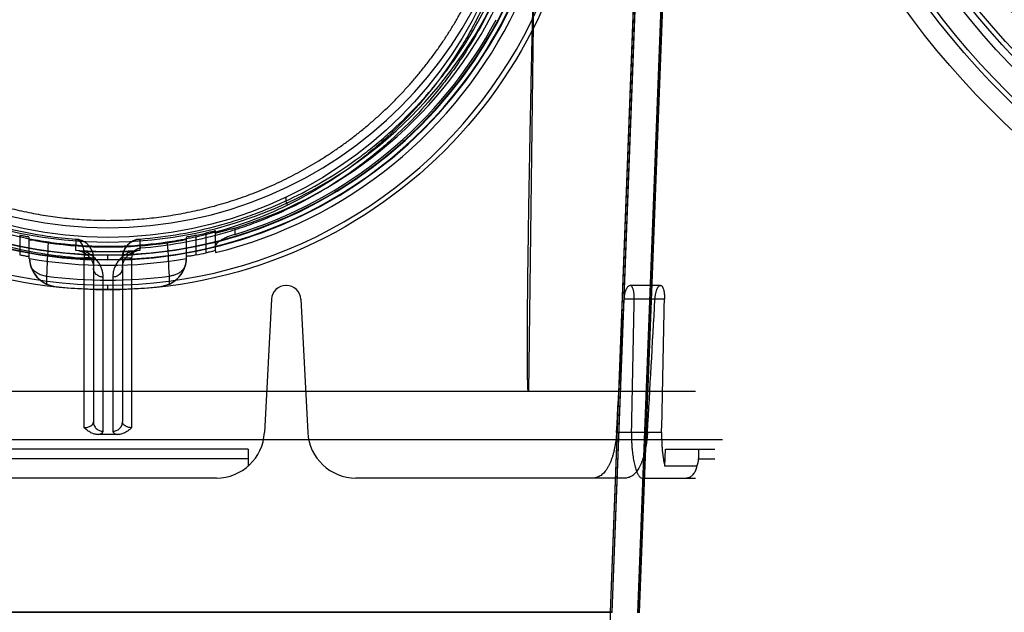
# Model space of a CAD drawing. Header units: millimetres. Extents: x 0 to 297, y 0 to 210.
# Tile 172 of 256: x 56.335 to 57.051, y 159.031 to 159.462. Entities that reach past the tile are written whole.
import ezdxf

# ---------------------------------------------------------------- set-up
doc = ezdxf.new("R2010")
doc.units = ezdxf.units.MM
doc.header["$LTSCALE"] = 16.335
doc.layers.get('0').update_dxf_attribs({"linetype": 'CONTINUOUS'})
for name, color, linetype in [('AXES_REF', 7, 'CONTINUOUS'), ('INTFCLR_1', 7, 'CONTINUOUS'), ('INTFCLR_144815', 7, 'CONTINUOUS'), ('INTFCLR_72935', 7, 'CONTINUOUS')]:
    doc.layers.add(name, color=color, linetype=linetype)

msp = doc.modelspace()

# ---------------------------------------------------------------- linework, layer by layer
at = {"color": 7, "linetype": 'Continuous'}
for centre, radius in [((57.46373, 154.71146), 6.78708), ((57.46373, 154.71146), 6.7865), ((57.46373, 154.71146), 6.74304), ((57.46373, 159.82006), 0.5985), ((57.46373, 159.82006), 0.5845), ((57.46373, 159.82006), 0.5656), ((57.46373, 159.82006), 0.56), ((57.46373, 159.82006), 0.5565), ((57.46373, 159.82006), 0.539), ((57.46373, 159.82006), 0.5376)]:
    msp.add_circle(centre, radius, dxfattribs=at)
at = {"color": 9, "linetype": 'Continuous'}
msp.add_circle((57.46373, 159.82006), 0.581, dxfattribs=at)
at = {"color": 7, "linetype": 'Continuous'}
msp.add_arc((57.46373, 154.71146), 6.72, 278.277129, 261.722871, dxfattribs=at)
at = {"layer": 'AXES_REF', "color": 9, "linetype": 'Continuous'}
msp.add_circle((57.46373, 154.71146), 6.19116, dxfattribs=at)
at = {"layer": 'INTFCLR_1', "color": 6, "linetype": 'Continuous'}
for p, q in [((56.82072, 159.98142), (56.78439, 159.03048)), ((56.82195, 159.98135), (56.78562, 159.03045)), ((56.76462, 159.03086), (56.78135, 159.4687)), ((56.76586, 159.03083), (56.78258, 159.46865)), ((56.03321, 159.03084), (56.76586, 159.03084)), ((56.76462, 158.63314), (56.76462, 159.03086))]:
    msp.add_line(p, q, dxfattribs=at)
at = {"layer": 'INTFCLR_1', "color": 9, "linetype": 'Continuous'}
msp.add_circle((56.39953, 159.60446), 0.301, dxfattribs=at)
for points, knots in [([(56.26891, 159.88257), (56.27117, 159.88367), (56.27572, 159.88582), (56.28497, 159.8899), (56.3015, 159.89645), (56.32104, 159.90251), (56.33855, 159.9065), (56.34747, 159.90816), (56.35262, 159.90902), (56.36552, 159.91099), (56.38762, 159.91304), (56.41373, 159.91271), (56.43061, 159.91117), (56.4384, 159.91019), (56.44359, 159.90947), (56.45764, 159.90724), (56.48017, 159.90215), (56.50198, 159.89479), (56.51489, 159.88951), (56.51953, 159.8875), (56.5264, 159.88443), (56.54085, 159.87742), (56.56203, 159.86514), (56.58175, 159.85099), (56.59378, 159.84099), (56.59918, 159.83623), (56.60273, 159.83301), (56.61225, 159.8241), (56.62688, 159.8087), (56.64437, 159.7865), (56.65721, 159.76673), (56.66526, 159.75224), (56.66961, 159.74371), (56.67591, 159.73064), (56.6843, 159.71026), (56.69151, 159.68663), (56.69512, 159.67077), (56.69659, 159.66325), (56.69753, 159.65816), (56.69985, 159.64401), (56.70168, 159.62572), (56.70214, 159.60729), (56.70201, 159.59797), (56.70183, 159.5926), (56.70123, 159.57931), (56.69946, 159.56216), (56.69617, 159.54397), (56.6942, 159.53502), (56.69298, 159.52993), (56.69107, 159.52239), (56.6879, 159.5113), (56.6814, 159.4922), (56.67362, 159.47381), (56.66574, 159.45838), (56.66097, 159.4498), (56.65359, 159.43726), (56.64152, 159.41922), (56.62327, 159.39683), (56.60807, 159.3814), (56.59732, 159.3717), (56.58995, 159.36537), (56.57661, 159.35472), (56.55631, 159.34079), (56.539, 159.33126), (56.53006, 159.3269)], [0, 0, 0, 0, 0.007849, 0.015756, 0.031597, 0.063481, 0.079626, 0.08777, 0.091863, 0.095966, 0.128601, 0.161144, 0.1775, 0.181606, 0.185715, 0.19389, 0.226106, 0.257861, 0.265773, 0.269729, 0.273679, 0.289316, 0.319969, 0.350132, 0.365145, 0.368898, 0.372652, 0.380132, 0.4097, 0.43901, 0.468442, 0.483336, 0.490852, 0.498397, 0.528733, 0.55969, 0.575573, 0.5796, 0.583649, 0.591766, 0.624461, 0.641049, 0.649425, 0.653635, 0.657838, 0.691042, 0.707462, 0.715648, 0.719738, 0.723825, 0.739972, 0.755825, 0.786932, 0.802323, 0.810003, 0.817649, 0.847851, 0.877797, 0.907903, 0.915501, 0.923101, 0.938303, 0.968875, 1, 1, 1, 1]), ([(56.53006, 159.3269), (56.52098, 159.32248), (56.50227, 159.3145), (56.47788, 159.30693), (56.4616, 159.30323), (56.45394, 159.30175), (56.4488, 159.30083), (56.43468, 159.29858), (56.41132, 159.29642), (56.38784, 159.29672), (56.37353, 159.29785), (56.3683, 159.29837), (56.36051, 159.29925), (56.34388, 159.30167), (56.31879, 159.30737), (56.29814, 159.31435), (56.28633, 159.31912), (56.28165, 159.32108), (56.27361, 159.32463), (56.258, 159.33223), (56.23673, 159.34462), (56.21884, 159.35751), (56.20846, 159.36598), (56.20475, 159.36913), (56.19926, 159.37389), (56.18778, 159.38447), (56.17134, 159.40192), (56.15363, 159.42465), (56.1426, 159.44191), (56.13663, 159.45246), (56.13425, 159.45676), (56.13023, 159.46439), (56.12266, 159.48004), (56.11526, 159.49867), (56.10916, 159.51801), (56.10388, 159.53813), (56.09913, 159.56408), (56.09734, 159.58653), (56.09704, 159.59983), (56.09698, 159.6052), (56.09707, 159.6145), (56.09794, 159.63285), (56.10018, 159.65101), (56.10281, 159.66503), (56.10385, 159.67006), (56.10548, 159.6775), (56.10823, 159.68846), (56.11255, 159.70272), (56.11909, 159.7211), (56.12588, 159.73666), (56.13243, 159.74954), (56.13696, 159.75796), (56.1453, 159.77227), (56.15856, 159.79177), (56.17654, 159.81362), (56.19153, 159.82873), (56.20126, 159.83745), (56.20489, 159.84059), (56.21041, 159.84526), (56.22272, 159.85504), (56.24287, 159.86882), (56.26004, 159.87826), (56.26891, 159.88257)], [0, 0, 0, 0, 0.031606, 0.063541, 0.079757, 0.083844, 0.087932, 0.096091, 0.128599, 0.161199, 0.16941, 0.173526, 0.177634, 0.193938, 0.226105, 0.258014, 0.262001, 0.265973, 0.273871, 0.289503, 0.320291, 0.350775, 0.358393, 0.362204, 0.366006, 0.381117, 0.411045, 0.440926, 0.47118, 0.475013, 0.478858, 0.486558, 0.501998, 0.53324, 0.549182, 0.565432, 0.598332, 0.631573, 0.635773, 0.63998, 0.648349, 0.664897, 0.697432, 0.705494, 0.709518, 0.713525, 0.729332, 0.744851, 0.760155, 0.790361, 0.797875, 0.805379, 0.820265, 0.849707, 0.879054, 0.908684, 0.916183, 0.91995, 0.923718, 0.938799, 0.96913, 1, 1, 1, 1]), ([(56.53006, 159.3269), (56.52953, 159.32819), (56.52891, 159.32989), (56.52883, 159.33265), (56.52946, 159.33295)], [0, 0, 0, 0, 0.664388, 1, 1, 1, 1])]:
    msp.add_open_spline(points, degree=3, knots=knots, dxfattribs=at)
at = {"layer": 'INTFCLR_144815', "color": 9, "linetype": 'Continuous'}
for p, q in [((56.71012, 159.58541), (56.70525, 159.19146)), ((56.47767, 159.29364), (56.47767, 159.30807)), ((56.49167, 159.31024), (56.49167, 159.30562)), ((56.3354, 159.30493), (56.3354, 159.29064)), ((56.3424, 159.28784), (56.3424, 159.30343)), ((56.37609, 159.30212), (56.37607, 159.29408)), ((56.423, 159.29408), (56.42298, 159.30224)), ((56.45667, 159.28784), (56.45667, 159.30343)), ((56.46367, 159.29064), (56.46367, 159.30493)), ((56.47067, 159.30648), (56.47067, 159.29212)), ((56.38232, 159.28884), (56.3823, 159.2882)), ((56.3823, 159.16507), (56.3823, 159.2882)), ((56.3823, 159.2882), (56.38903, 159.28796)), ((56.38903, 159.28828), (56.38903, 159.16926)), ((56.39953, 159.2873), (56.39953, 159.29073)), ((56.41003, 159.28828), (56.41003, 159.16926)), ((56.41677, 159.28852), (56.41677, 159.16507)), ((56.35488, 159.27524), (56.3549, 159.2695)), ((56.39603, 159.16251), (56.39603, 159.27458)), ((56.40303, 159.27458), (56.40303, 159.16251)), ((56.44417, 159.2695), (56.44419, 159.27524)), ((56.36113, 159.26781), (56.36118, 159.26781)), ((56.39953, 159.2653), (56.39953, 159.26874)), ((56.43789, 159.26781), (56.43794, 159.26781)), ((56.80109, 159.26846), (56.77882, 159.26846)), ((56.80395, 159.25851), (56.7747, 159.25851)), ((56.80189, 159.16163), (56.76913, 159.16163)), ((56.50132, 159.14246), (56.29775, 159.14246)), ((56.82863, 159.14246), (56.84053, 159.14246)), ((56.47832, 159.12846), (56.32075, 159.12846)), ((56.77555, 159.12846), (56.7521, 159.12846)), ((56.78757, 159.12846), (56.82653, 159.12846))]:
    msp.add_line(p, q, dxfattribs=at)
at = {"layer": 'INTFCLR_144815', "color": 6, "linetype": 'Continuous'}
for p, q in [((56.37837, 159.29372), (56.37684, 159.294)), ((56.423, 159.29408), (56.42146, 159.29388)), ((56.47767, 159.29364), (56.47767, 159.29238)), ((56.34246, 159.2878), (56.3424, 159.28784)), ((56.34252, 159.28812), (56.34246, 159.2878)), ((56.38202, 159.29322), (56.41705, 159.29322)), ((56.45661, 159.2878), (56.45655, 159.28812)), ((56.45667, 159.28784), (56.45661, 159.2878)), ((56.52923, 159.26846), (56.52884, 159.26846)), ((56.51835, 159.25851), (56.51327, 159.16163)), ((56.53972, 159.25851), (56.5448, 159.16163)), ((56.82642, 159.19146), (55.97265, 159.19146)), ((55.95286, 159.15646), (56.84621, 159.15646)), ((56.50132, 159.14946), (56.29775, 159.14946)), ((56.50132, 159.14946), (56.50132, 159.13708)), ((56.8042, 159.13708), (56.80465, 159.14946)), ((56.80465, 159.14946), (56.84053, 159.14946)), ((56.82863, 159.14946), (56.82863, 159.14246)), ((56.82752, 159.13708), (56.8042, 159.13708)), ((56.7521, 159.12846), (56.57975, 159.12846))]:
    msp.add_line(p, q, dxfattribs=at)
at = {"layer": 'INTFCLR_144815', "color": 7, "linetype": 'Continuous'}
msp.add_line((56.41677, 159.28852), (56.41003, 159.28828), dxfattribs=at)
at = {"layer": 'INTFCLR_144815', "color": 9, "linetype": 'Continuous'}
msp.add_circle((56.39953, 159.61146), 0.34617, dxfattribs=at)
for centre, radius, start, end in [((56.39953, 159.6114), 0.34267, 179.98979, 0.01021), ((56.39953, 159.61162), 0.32462, 180.02823, 359.97177), ((56.39953, 159.61143), 0.32413, 179.99334, 0.00666), ((56.39953, 159.61156), 0.32112, 180.01764, 359.98236), ((56.39953, 159.61137), 0.32063, 179.98235, 0.01765), ((61.51216, 159.01886), 5.16366, 176.88483, 177.15406), ((51.32519, 159.02084), 5.12532, 2.84506, 3.1163), ((56.39953, 159.61146), 0.33918, 262.43413, 277.56587)]:
    msp.add_arc(centre, radius, start, end, dxfattribs=at)
at = {"layer": 'INTFCLR_144815', "color": 6, "linetype": 'Continuous'}
for centre, radius, start, end in [((56.39953, 159.61146), 0.3115, 180.05101, 359.94899), ((56.39953, 159.61146), 0.301, 180, 360), ((56.39953, 159.61146), 0.315, 287.00631, 333.81868), ((56.39953, 159.61146), 0.32851, 283.75857, 334.40832), ((56.39953, 159.61146), 0.31941, 286.76425, 332.03934), ((56.39953, 159.61146), 0.31317, 281.8166, 283.12827), ((56.39953, 159.61146), 0.315, 262.08132, 277.91868), ((56.39953, 159.61146), 0.31825, 265.77113, 274.22887), ((56.3635, 159.2887), 0.02106, 182.45125, 197.10153), ((56.36351, 159.28867), 0.02099, 181.50891, 263.63515), ((56.39953, 159.61146), 0.32834, 260, 280), ((56.43556, 159.28867), 0.02099, 276.36487, 358.4911), ((56.43557, 159.2887), 0.02106, 342.89935, 357.5487), ((56.39953, 159.61146), 0.32717, 281.30412, 282.5571), ((56.36345, 159.28869), 0.021, 197.11863, 245.99454), ((56.43562, 159.28869), 0.021, 294.00662, 342.88024), ((56.36347, 159.28872), 0.02104, 245.96912, 263.61903), ((56.39953, 159.61146), 0.34579, 263.62775, 276.37225), ((56.4356, 159.28873), 0.02105, 276.38442, 294.0274), ((56.52884, 159.25796), 0.0105, 90, 177), ((56.52923, 159.25796), 0.0105, 3, 90), ((56.47832, 159.16346), 0.035, 270, 357), ((56.57975, 159.16346), 0.035, 183, 270), ((56.81495, 159.14247), 0.01368, 336.8007, 359.97419)]:
    msp.add_arc(centre, radius, start, end, dxfattribs=at)
at = {"layer": 'INTFCLR_144815', "color": 7, "linetype": 'Continuous'}
msp.add_arc((56.42404, 159.28827), 0.014, 94.34952, 179.98558, dxfattribs=at)
at = {"layer": 'INTFCLR_144815', "color": 6, "linetype": 'Continuous'}
for centre, major_axis, ratio, start_param, end_param in [((56.39953, 173.22761), (0, 16.94993), 0.039078, -2.549643, -2.539476), ((56.39953, 164.3392), (0, 11.02734), 0.039078, -2.059545, -2.04962), ((56.39953, 173.70811), (0, 17.67105), 0.039078, -2.537787, -2.528198), ((56.39953, 164.81971), (0, 11.74846), 0.039078, -2.073277, -2.063892), ((56.39953, 159.03654), (0.44247, 0), 0.2791, 7.838988, 7.868975)]:
    msp.add_ellipse(centre, major_axis=major_axis, ratio=ratio, start_param=start_param, end_param=end_param, dxfattribs=at)
for points, knots in [([(56.10566, 159.61146), (56.10567, 159.60717), (56.10586, 159.59857), (56.10671, 159.58567), (56.10812, 159.57276), (56.11011, 159.55981), (56.11271, 159.54677), (56.11595, 159.53362), (56.11988, 159.52035), (56.12453, 159.50698), (56.12982, 159.49386), (56.13542, 159.48165), (56.14094, 159.4709), (56.14609, 159.46173), (56.15086, 159.45386), (56.15525, 159.44707), (56.15928, 159.44117), (56.16296, 159.43604), (56.16631, 159.43156), (56.16934, 159.42765), (56.17211, 159.4242), (56.17482, 159.42091), (56.17761, 159.41763), (56.18044, 159.4144), (56.1831, 159.41144), (56.18548, 159.40887), (56.1876, 159.40663), (56.1895, 159.40466), (56.19127, 159.40285), (56.19308, 159.40104), (56.19506, 159.39909), (56.19728, 159.39695), (56.19977, 159.3946), (56.20257, 159.39201), (56.20574, 159.38918), (56.2093, 159.38608), (56.21332, 159.3827), (56.21788, 159.37902), (56.22304, 159.37502), (56.22893, 159.37068), (56.23567, 159.36597), (56.24345, 159.36088), (56.25243, 159.35542), (56.26289, 159.3496), (56.27492, 159.34357), (56.28813, 159.33773), (56.30193, 159.33246), (56.31581, 159.32794), (56.32973, 159.32415), (56.34368, 159.32109), (56.35767, 159.31872), (56.37164, 159.31704), (56.3856, 159.31604), (56.3949, 159.31582), (56.39953, 159.31582)], [0, 0, 0, 0, 0.027843, 0.055729, 0.0837, 0.111979, 0.140633, 0.169847, 0.199686, 0.230233, 0.261559, 0.291326, 0.317258, 0.339821, 0.35948, 0.37686, 0.392208, 0.405789, 0.417775, 0.428414, 0.437851, 0.446463, 0.456046, 0.465752, 0.474299, 0.481796, 0.488459, 0.494325, 0.499472, 0.504892, 0.510881, 0.517494, 0.524864, 0.533084, 0.542211, 0.552379, 0.563667, 0.576283, 0.590323, 0.605983, 0.623666, 0.643617, 0.666177, 0.691756, 0.721164, 0.753357, 0.785315, 0.816822, 0.847918, 0.878785, 0.909337, 0.939773, 0.969957, 1, 1, 1, 1]), ([(56.39953, 159.31582), (56.40188, 159.31582), (56.40658, 159.31587), (56.41362, 159.31613), (56.42067, 159.31655), (56.42771, 159.31715), (56.43475, 159.31792), (56.44179, 159.31886), (56.44883, 159.31997), (56.45586, 159.32127), (56.46289, 159.32273), (56.46991, 159.32438), (56.47693, 159.32622), (56.48393, 159.32823), (56.49093, 159.33044), (56.49791, 159.33283), (56.50488, 159.33542), (56.51183, 159.3382), (56.51875, 159.34119), (56.52565, 159.34437), (56.53251, 159.34776), (56.53934, 159.35136), (56.54613, 159.35517), (56.55286, 159.35918), (56.55954, 159.36341), (56.56615, 159.36786), (56.57268, 159.37251), (56.57913, 159.37738), (56.58549, 159.38246), (56.59173, 159.38774), (56.59786, 159.39323), (56.60386, 159.3989), (56.60972, 159.40476), (56.61542, 159.4108), (56.62095, 159.417), (56.6263, 159.42334), (56.63145, 159.42982), (56.63641, 159.43642), (56.64115, 159.44311), (56.64568, 159.44989), (56.64998, 159.45673), (56.65405, 159.46362), (56.6579, 159.47054), (56.66151, 159.47747), (56.6649, 159.48441), (56.66806, 159.49133), (56.67101, 159.49823), (56.67374, 159.5051), (56.67626, 159.51195), (56.67859, 159.51877), (56.68073, 159.52555), (56.68268, 159.53231), (56.68445, 159.53903), (56.68605, 159.54572), (56.68748, 159.55238), (56.68874, 159.55901), (56.68985, 159.56561), (56.6908, 159.5722), (56.69161, 159.57876), (56.69226, 159.58531), (56.69277, 159.59185), (56.69313, 159.59838), (56.69335, 159.60492), (56.6934, 159.60928), (56.69341, 159.61146)], [0, 0, 0, 0, 0.015212, 0.030431, 0.045667, 0.060928, 0.076222, 0.091556, 0.10694, 0.12238, 0.137885, 0.153462, 0.16912, 0.184865, 0.200705, 0.216645, 0.232694, 0.248855, 0.265137, 0.281542, 0.298076, 0.314741, 0.33154, 0.348474, 0.365542, 0.382744, 0.400075, 0.41753, 0.4351, 0.452774, 0.470541, 0.488383, 0.506283, 0.524217, 0.542164, 0.560097, 0.577989, 0.595814, 0.613542, 0.631149, 0.648609, 0.665902, 0.683005, 0.699898, 0.716561, 0.732992, 0.74919, 0.765164, 0.780921, 0.796475, 0.811835, 0.827015, 0.842026, 0.85688, 0.871586, 0.88616, 0.900615, 0.914969, 0.929241, 0.943448, 0.957609, 0.971743, 0.985867, 1, 1, 1, 1]), ([(56.70488, 159.19146), (56.70485, 159.19183), (56.70479, 159.1926), (56.70472, 159.19382), (56.70466, 159.19517), (56.7046, 159.19666), (56.70455, 159.19829), (56.70451, 159.20007), (56.70447, 159.20202), (56.70444, 159.20414), (56.70441, 159.20645), (56.70438, 159.20897), (56.70436, 159.21171), (56.70435, 159.21469), (56.70434, 159.21793), (56.70433, 159.22145), (56.70433, 159.22527), (56.70434, 159.22942), (56.70436, 159.23393), (56.70438, 159.23883), (56.70441, 159.24415), (56.70445, 159.24993), (56.7045, 159.25621), (56.70457, 159.26304), (56.70465, 159.27047), (56.70474, 159.27854), (56.70485, 159.28733), (56.70498, 159.2969), (56.70513, 159.30731), (56.7053, 159.31866), (56.7055, 159.33103), (56.70572, 159.34452), (56.70599, 159.35925), (56.70629, 159.37533), (56.70663, 159.39291), (56.70702, 159.41214), (56.70747, 159.43319), (56.70798, 159.45625), (56.70856, 159.48156), (56.70899, 159.49921), (56.70922, 159.50844)], [0, 0, 0, 0, 0.003464, 0.007315, 0.01157, 0.016251, 0.021384, 0.026997, 0.033127, 0.039813, 0.047097, 0.055027, 0.063654, 0.073034, 0.083227, 0.094299, 0.106326, 0.119389, 0.133577, 0.14899, 0.165735, 0.183928, 0.203697, 0.22518, 0.248542, 0.273959, 0.301612, 0.331704, 0.364474, 0.400178, 0.439092, 0.481537, 0.527863, 0.57846, 0.633761, 0.694248, 0.760453, 0.832985, 0.912555, 1, 1, 1, 1]), ([(56.47767, 159.30807), (56.47767, 159.30855), (56.4761, 159.30757), (56.47494, 159.30754), (56.47297, 159.30699), (56.47157, 159.30669), (56.47067, 159.30648)], [0, 0, 0, 0, 0.200209, 0.383207, 0.610538, 1, 1, 1, 1]), ([(56.49167, 159.31024), (56.49113, 159.31008), (56.49007, 159.30975), (56.4885, 159.30929), (56.48697, 159.30885), (56.48551, 159.30845), (56.48413, 159.30808), (56.48286, 159.30774), (56.48172, 159.30746), (56.48039, 159.30708), (56.47937, 159.30711), (56.47767, 159.30611), (56.47767, 159.30656)], [0, 0, 0, 0, 0.11577, 0.229644, 0.339892, 0.444916, 0.543679, 0.634698, 0.717445, 0.790614, 0.906055, 1, 1, 1, 1]), ([(56.3424, 159.30343), (56.3424, 159.30392), (56.34084, 159.30362), (56.33966, 159.30411), (56.3377, 159.30442), (56.33631, 159.30475), (56.3354, 159.30493)], [0, 0, 0, 0, 0.204754, 0.388126, 0.614271, 1, 1, 1, 1]), ([(56.35614, 159.29947), (56.35562, 159.29954), (56.35459, 159.29969), (56.35306, 159.29992), (56.35158, 159.30015), (56.35016, 159.30038), (56.34881, 159.30061), (56.34757, 159.30084), (56.34609, 159.30107), (56.34471, 159.30165), (56.3424, 159.30122), (56.3424, 159.30193)], [0, 0, 0, 0, 0.112448, 0.223477, 0.331593, 0.435333, 0.533441, 0.624685, 0.708062, 0.84691, 1, 1, 1, 1]), ([(56.45667, 159.30193), (56.45667, 159.30147), (56.45499, 159.30173), (56.45362, 159.30114), (56.45182, 159.3009), (56.45025, 159.30061), (56.44891, 159.30038), (56.44749, 159.30015), (56.446, 159.29992), (56.44448, 159.29969), (56.44345, 159.29954), (56.44293, 159.29947)], [0, 0, 0, 0, 0.099657, 0.218186, 0.375874, 0.467045, 0.565104, 0.668813, 0.776821, 0.887679, 1, 1, 1, 1]), ([(56.46367, 159.30493), (56.46306, 159.30481), (56.4619, 159.30455), (56.46016, 159.30426), (56.45871, 159.30369), (56.45667, 159.30412), (56.45667, 159.30343)], [0, 0, 0, 0, 0.261033, 0.503362, 0.710008, 1, 1, 1, 1]), ([(56.49167, 159.30562), (56.49115, 159.30547), (56.49014, 159.30515), (56.48862, 159.30462), (56.48714, 159.30405), (56.4857, 159.30345), (56.48432, 159.30282), (56.48303, 159.30216), (56.48184, 159.3015), (56.48078, 159.30083), (56.47961, 159.29998), (56.4784, 159.2989), (56.47767, 159.2977), (56.47767, 159.29706)], [0, 0, 0, 0, 0.09453, 0.189211, 0.283698, 0.376265, 0.466046, 0.55182, 0.632452, 0.707036, 0.774673, 0.886999, 1, 1, 1, 1]), ([(56.38202, 159.29322), (56.38165, 159.29322), (56.38088, 159.29326), (56.37965, 159.29343), (56.37881, 159.29361), (56.37837, 159.29372)], [0, 0, 0, 0, 0.298619, 0.630232, 1, 1, 1, 1]), ([(56.4207, 159.29372), (56.42026, 159.29361), (56.41942, 159.29343), (56.4182, 159.29326), (56.41742, 159.29322), (56.41705, 159.29322)], [0, 0, 0, 0, 0.36917, 0.701355, 1, 1, 1, 1]), ([(56.47767, 159.29364), (56.47767, 159.29412), (56.47609, 159.29315), (56.47493, 159.29314), (56.47297, 159.29261), (56.47157, 159.29233), (56.47067, 159.29212)], [0, 0, 0, 0, 0.200722, 0.383849, 0.611086, 1, 1, 1, 1]), ([(56.3424, 159.2892), (56.3424, 159.28969), (56.34084, 159.28938), (56.33965, 159.28986), (56.3377, 159.29015), (56.33631, 159.29046), (56.3354, 159.29064)], [0, 0, 0, 0, 0.20499, 0.388468, 0.614603, 1, 1, 1, 1]), ([(56.46367, 159.29064), (56.46306, 159.29052), (56.4619, 159.29027), (56.46016, 159.29), (56.45871, 159.28945), (56.45667, 159.28989), (56.45667, 159.2892)], [0, 0, 0, 0, 0.260795, 0.50301, 0.709689, 1, 1, 1, 1]), ([(56.7747, 159.25851), (56.77472, 159.25887), (56.77477, 159.25957), (56.77489, 159.26062), (56.77505, 159.26164), (56.77524, 159.26263), (56.77547, 159.26357), (56.77574, 159.26446), (56.77603, 159.26529), (56.77635, 159.26603), (56.77678, 159.26685), (56.77731, 159.26763), (56.77801, 159.26828), (56.77856, 159.26846), (56.77882, 159.26846)], [0, 0, 0, 0, 0.094221, 0.186748, 0.278119, 0.366985, 0.452625, 0.534523, 0.612136, 0.684374, 0.749657, 0.855607, 0.931751, 1, 1, 1, 1]), ([(56.782, 159.25851), (56.78201, 159.25888), (56.78201, 159.25962), (56.78198, 159.2607), (56.78191, 159.26176), (56.7818, 159.26277), (56.78166, 159.26374), (56.78149, 159.26464), (56.78128, 159.26547), (56.78097, 159.26642), (56.78052, 159.26738), (56.77984, 159.26822), (56.77923, 159.26846), (56.77895, 159.26846)], [0, 0, 0, 0, 0.100483, 0.199402, 0.295858, 0.388738, 0.477335, 0.560912, 0.638681, 0.710211, 0.83191, 0.925601, 1, 1, 1, 1]), ([(56.79705, 159.25851), (56.79707, 159.25887), (56.79712, 159.25958), (56.79724, 159.26064), (56.79739, 159.26167), (56.79758, 159.26266), (56.7978, 159.26361), (56.79806, 159.2645), (56.79834, 159.26533), (56.79865, 159.26607), (56.79904, 159.26688), (56.79954, 159.26764), (56.80019, 159.26827), (56.80071, 159.26846), (56.80096, 159.26846)], [0, 0, 0, 0, 0.096082, 0.190397, 0.283373, 0.373658, 0.460455, 0.543202, 0.621279, 0.693627, 0.758701, 0.8608, 0.933307, 1, 1, 1, 1]), ([(56.80109, 159.26846), (56.80135, 159.26846), (56.80194, 159.26822), (56.80257, 159.26737), (56.80299, 159.26642), (56.80328, 159.26547), (56.80348, 159.26464), (56.80364, 159.26373), (56.80377, 159.26277), (56.80387, 159.26175), (56.80394, 159.26069), (56.80396, 159.25961), (56.80396, 159.25888), (56.80395, 159.25851)], [0, 0, 0, 0, 0.071007, 0.162974, 0.284549, 0.356475, 0.434855, 0.519186, 0.608646, 0.702407, 0.799593, 0.899076, 1, 1, 1, 1]), ([(56.3929, 159.16002), (56.39249, 159.16002), (56.39166, 159.16007), (56.39039, 159.16027), (56.38911, 159.16062), (56.3878, 159.16112), (56.38648, 159.16179), (56.38512, 159.16265), (56.38371, 159.16374), (56.38279, 159.1646), (56.3823, 159.16507)], [0, 0, 0, 0, 0.102635, 0.207436, 0.318189, 0.433637, 0.556034, 0.686701, 0.833208, 1, 1, 1, 1]), ([(56.41677, 159.16507), (56.41646, 159.16477), (56.41588, 159.16422), (56.41477, 159.16327), (56.41346, 159.16231), (56.41192, 159.16142), (56.41043, 159.16077), (56.40897, 159.16033), (56.40755, 159.16008), (56.40662, 159.16002), (56.40617, 159.16002)], [0, 0, 0, 0, 0.105492, 0.19944, 0.363479, 0.509017, 0.64289, 0.767961, 0.887193, 1, 1, 1, 1]), ([(56.76913, 159.16163), (56.76908, 159.16074), (56.76895, 159.15897), (56.76867, 159.15632), (56.76831, 159.15371), (56.76788, 159.15115), (56.76737, 159.14866), (56.76677, 159.14625), (56.7661, 159.14393), (56.76535, 159.14172), (56.76451, 159.13963), (56.7636, 159.13767), (56.76261, 159.13587), (56.76154, 159.13422), (56.7604, 159.13276), (56.75918, 159.13148), (56.75788, 159.13041), (56.75652, 159.12955), (56.75509, 159.12893), (56.75362, 159.12855), (56.75261, 159.12846), (56.7521, 159.12846)], [0, 0, 0, 0, 0.06661, 0.132711, 0.19824, 0.262977, 0.326101, 0.387982, 0.44796, 0.505979, 0.562102, 0.615508, 0.666833, 0.71539, 0.761566, 0.805358, 0.846867, 0.886652, 0.924856, 0.962476, 1, 1, 1, 1]), ([(56.79162, 159.16163), (56.79157, 159.16072), (56.79144, 159.15892), (56.79117, 159.15623), (56.79082, 159.15358), (56.7904, 159.15101), (56.7899, 159.1485), (56.78933, 159.14608), (56.78868, 159.14376), (56.78796, 159.14156), (56.78718, 159.1395), (56.78632, 159.13756), (56.78538, 159.13578), (56.78437, 159.13415), (56.7833, 159.1327), (56.78215, 159.13143), (56.78093, 159.13037), (56.77965, 159.12953), (56.77832, 159.12892), (56.77694, 159.12855), (56.77601, 159.12846), (56.77555, 159.12846)], [0, 0, 0, 0, 0.068908, 0.137058, 0.204518, 0.27085, 0.334779, 0.397616, 0.459127, 0.517438, 0.572505, 0.625918, 0.677609, 0.725149, 0.770874, 0.813793, 0.854336, 0.8929, 0.929663, 0.964746, 1, 1, 1, 1]), ([(56.78001, 159.16163), (56.77999, 159.16073), (56.77998, 159.15893), (56.78002, 159.15626), (56.78011, 159.15364), (56.78027, 159.15108), (56.78049, 159.14859), (56.78076, 159.14619), (56.78108, 159.14388), (56.78146, 159.14168), (56.78187, 159.13959), (56.78233, 159.13766), (56.78283, 159.13587), (56.78334, 159.13427), (56.78387, 159.13288), (56.78438, 159.13175), (56.78484, 159.13086), (56.7853, 159.13013), (56.78578, 159.12949), (56.78645, 159.12881), (56.78714, 159.12846), (56.78757, 159.12846)], [0, 0, 0, 0, 0.077195, 0.153047, 0.227861, 0.301089, 0.371822, 0.440763, 0.507237, 0.570862, 0.631449, 0.688253, 0.740695, 0.789181, 0.832214, 0.867131, 0.894636, 0.917692, 0.940562, 0.962679, 1, 1, 1, 1]), ([(56.80189, 159.16163), (56.80187, 159.16071), (56.80186, 159.15887), (56.80189, 159.15614), (56.80199, 159.15344), (56.80214, 159.15081), (56.80235, 159.14825), (56.80262, 159.14578), (56.80294, 159.14342), (56.80331, 159.14118), (56.80372, 159.13908), (56.80404, 159.13773), (56.8042, 159.13708)], [0, 0, 0, 0, 0.111971, 0.222747, 0.331945, 0.438969, 0.542937, 0.643665, 0.740168, 0.832078, 0.91891, 1, 1, 1, 1]), ([(56.8192, 159.12846), (56.81956, 159.12846), (56.82023, 159.12851), (56.82124, 159.12874), (56.82228, 159.12912), (56.82336, 159.12973), (56.82441, 159.13059), (56.82535, 159.13165), (56.82614, 159.13286), (56.82677, 159.13419), (56.82724, 159.1356), (56.82744, 159.13658), (56.82752, 159.13708)], [0, 0, 0, 0, 0.081313, 0.15473, 0.237219, 0.333868, 0.438394, 0.546741, 0.658619, 0.770417, 0.88402, 1, 1, 1, 1])]:
    msp.add_open_spline(points, degree=3, knots=knots, dxfattribs=at)
at = {"layer": 'INTFCLR_144815', "color": 9, "linetype": 'Continuous'}
for points, knots in [([(56.3823, 159.2882), (56.37312, 159.28873), (56.35391, 159.29071), (56.33002, 159.29552), (56.31422, 159.29995), (56.30699, 159.30223), (56.30219, 159.3038), (56.2892, 159.30834), (56.26855, 159.317), (56.24671, 159.32876), (56.23214, 159.33801), (56.22401, 159.34359), (56.21207, 159.3522), (56.19876, 159.36304), (56.18627, 159.37475), (56.17937, 159.38168), (56.16928, 159.39231), (56.15505, 159.40911), (56.13814, 159.43321), (56.12584, 159.45462), (56.11876, 159.46916), (56.11565, 159.47604), (56.11362, 159.48068), (56.10823, 159.49356), (56.10057, 159.5153), (56.09492, 159.53773), (56.09224, 159.55173), (56.09134, 159.55691), (56.09009, 159.56471), (56.08801, 159.58059), (56.08705, 159.59528), (56.08683, 159.60471)], [0, 0, 0, 0, 0.057996, 0.121608, 0.153441, 0.161416, 0.169398, 0.185308, 0.24818, 0.310397, 0.341479, 0.357042, 0.372565, 0.434281, 0.465088, 0.480517, 0.495973, 0.557543, 0.619112, 0.681404, 0.713073, 0.721053, 0.729034, 0.745001, 0.809116, 0.874184, 0.890692, 0.89899, 0.907315, 0.940505, 1, 1, 1, 1]), ([(56.09136, 159.60462), (56.09157, 159.59557), (56.0925, 159.58149), (56.09454, 159.56627), (56.09578, 159.55881), (56.09666, 159.55386), (56.09928, 159.54046), (56.10484, 159.51898), (56.11237, 159.4982), (56.11767, 159.48588), (56.11967, 159.48145), (56.12273, 159.47486), (56.12971, 159.46094), (56.14183, 159.44044), (56.15849, 159.41738), (56.17249, 159.40132), (56.18243, 159.39116), (56.18923, 159.38452), (56.20155, 159.3733), (56.21466, 159.36294), (56.22642, 159.35471), (56.23443, 159.34937), (56.24882, 159.3405), (56.27036, 159.32924), (56.29071, 159.32096), (56.30352, 159.31663), (56.30825, 159.31512), (56.31538, 159.31294), (56.33097, 159.3087), (56.35243, 159.30451), (56.36919, 159.30265), (56.37609, 159.30212)], [0, 0, 0, 0, 0.059644, 0.092824, 0.101149, 0.109448, 0.12596, 0.191091, 0.255366, 0.271391, 0.279405, 0.287419, 0.319247, 0.38196, 0.444104, 0.506417, 0.522088, 0.537741, 0.569032, 0.631852, 0.64768, 0.66356, 0.695308, 0.75898, 0.823473, 0.839814, 0.848016, 0.856212, 0.888944, 0.95442, 1, 1, 1, 1]), ([(56.42298, 159.30224), (56.43276, 159.30299), (56.45218, 159.30542), (56.47365, 159.31023), (56.48767, 159.31425), (56.4969, 159.31714), (56.51267, 159.3227), (56.53438, 159.3321), (56.55906, 159.3456), (56.57649, 159.3573), (56.58761, 159.36572), (56.59491, 159.37151), (56.60724, 159.38199), (56.62378, 159.39809), (56.6388, 159.41559), (56.64847, 159.42851), (56.65377, 159.43612), (56.66151, 159.44777), (56.67217, 159.46596), (56.68218, 159.48724), (56.68818, 159.50266), (56.69135, 159.51169), (56.69581, 159.52545), (56.70133, 159.54653), (56.70607, 159.57533), (56.70743, 159.59481), (56.70765, 159.60462)], [0, 0, 0, 0, 0.064671, 0.128756, 0.144762, 0.160775, 0.192524, 0.254924, 0.31644, 0.377694, 0.393042, 0.408418, 0.439031, 0.499732, 0.560307, 0.590764, 0.606072, 0.621444, 0.682935, 0.744836, 0.776171, 0.791975, 0.807884, 0.871519, 0.935357, 1, 1, 1, 1]), ([(56.70995, 159.60471), (56.70972, 159.59468), (56.70835, 159.57476), (56.70356, 159.54531), (56.698, 159.52375), (56.69349, 159.50967), (56.6903, 159.50044), (56.68424, 159.48467), (56.67416, 159.46292), (56.66341, 159.44431), (56.65561, 159.43239), (56.65026, 159.42461), (56.64052, 159.4114), (56.6254, 159.39352), (56.60873, 159.37705), (56.5963, 159.36632), (56.58895, 159.36041), (56.57774, 159.3518), (56.5602, 159.33984), (56.53534, 159.32604), (56.51347, 159.31642), (56.49758, 159.31074), (56.48828, 159.30778), (56.47417, 159.30367), (56.45255, 159.29876), (56.43299, 159.29627), (56.42314, 159.2955)], [0, 0, 0, 0, 0.065113, 0.129395, 0.193439, 0.209443, 0.225338, 0.256842, 0.319031, 0.380741, 0.396155, 0.411501, 0.442018, 0.50265, 0.563324, 0.593891, 0.609235, 0.624547, 0.685602, 0.746842, 0.808889, 0.840435, 0.856339, 0.872234, 0.935843, 1, 1, 1, 1]), ([(56.37609, 159.30212), (56.37649, 159.3021), (56.3773, 159.30193), (56.37844, 159.30127), (56.37949, 159.30022), (56.38043, 159.29877), (56.38108, 159.29727), (56.38153, 159.29586), (56.38183, 159.29464), (56.38207, 159.29331), (56.3823, 159.29137), (56.38235, 159.28986), (56.38232, 159.28884)], [0, 0, 0, 0, 0.074346, 0.154004, 0.244396, 0.351854, 0.479286, 0.552052, 0.631131, 0.715912, 0.80686, 1, 1, 1, 1]), ([(56.38903, 159.28828), (56.38903, 159.28931), (56.38886, 159.29086), (56.38831, 159.29281), (56.38776, 159.29416), (56.38709, 159.29541), (56.3861, 159.2969), (56.38494, 159.2982), (56.38365, 159.29928), (56.38233, 159.3002), (56.38093, 159.30094), (56.37947, 159.30148), (56.378, 159.30189), (56.37685, 159.30207), (56.37609, 159.30212)], [0, 0, 0, 0, 0.149027, 0.22153, 0.291336, 0.359098, 0.424431, 0.548361, 0.608329, 0.666546, 0.779273, 0.83481, 0.890175, 1, 1, 1, 1]), ([(56.42314, 159.2955), (56.42311, 159.29592), (56.42305, 159.29676), (56.42297, 159.298), (56.42292, 159.29919), (56.42288, 159.30025), (56.42286, 159.30108), (56.42288, 159.30174), (56.4229, 159.30201), (56.42294, 159.30225), (56.42298, 159.30224)], [0, 0, 0, 0, 0.185489, 0.373702, 0.55335, 0.712706, 0.840982, 0.931952, 0.983513, 1, 1, 1, 1]), ([(56.37837, 159.29372), (56.37867, 159.29365), (56.37961, 159.29341), (56.38125, 159.29282), (56.38289, 159.29193), (56.3842, 159.29099), (56.38511, 159.29021), (56.38611, 159.28918), (56.38711, 159.28786), (56.388, 159.28623), (56.38861, 159.2846), (56.38896, 159.28296), (56.38903, 159.28186), (56.38903, 159.28132)], [0, 0, 0, 0, 0.053422, 0.163905, 0.295442, 0.369503, 0.436808, 0.49923, 0.612952, 0.716514, 0.813878, 0.907688, 1, 1, 1, 1]), ([(56.41003, 159.28132), (56.41003, 159.28186), (56.41011, 159.28296), (56.41046, 159.2846), (56.41107, 159.28624), (56.41196, 159.28787), (56.41297, 159.28919), (56.41397, 159.29021), (56.41488, 159.291), (56.41596, 159.29178), (56.41728, 159.29254), (56.41887, 159.29323), (56.42006, 159.29358), (56.4207, 159.29372)], [0, 0, 0, 0, 0.092345, 0.186242, 0.283734, 0.387512, 0.501412, 0.563716, 0.631046, 0.705395, 0.789893, 0.888635, 1, 1, 1, 1]), ([(56.39603, 159.27458), (56.39603, 159.27542), (56.39592, 159.27712), (56.39539, 159.27965), (56.39449, 159.28218), (56.39316, 159.2847), (56.39165, 159.28674), (56.39015, 159.28834), (56.38879, 159.28955), (56.38717, 159.29075), (56.38559, 159.29169), (56.38385, 159.29254), (56.38275, 159.29298), (56.38202, 159.29322)], [0, 0, 0, 0, 0.101365, 0.204249, 0.310769, 0.423711, 0.547186, 0.61471, 0.687314, 0.766983, 0.857133, 0.908068, 1, 1, 1, 1]), ([(56.38232, 159.28884), (56.38315, 159.28884), (56.38438, 159.28881), (56.38598, 159.28875), (56.38721, 159.28866), (56.38824, 159.28856), (56.38883, 159.28842), (56.38903, 159.28833), (56.38903, 159.28828)], [0, 0, 0, 0, 0.368187, 0.545392, 0.70301, 0.923205, 0.977775, 1, 1, 1, 1]), ([(56.41705, 159.29322), (56.41633, 159.29298), (56.41524, 159.29255), (56.41383, 159.29187), (56.41281, 159.29129), (56.41161, 159.29054), (56.4103, 159.28956), (56.40893, 159.28835), (56.40777, 159.28712), (56.40678, 159.28588), (56.40567, 159.28425), (56.40458, 159.28219), (56.40368, 159.27966), (56.40315, 159.27712), (56.40304, 159.27542), (56.40304, 159.27458)], [0, 0, 0, 0, 0.090967, 0.141428, 0.188315, 0.232094, 0.312054, 0.384685, 0.452069, 0.515533, 0.575808, 0.688968, 0.795641, 0.898606, 1, 1, 1, 1]), ([(56.35488, 159.27524), (56.35363, 159.27535), (56.35119, 159.27585), (56.34787, 159.27739), (56.34515, 159.27962), (56.34385, 159.28151), (56.34338, 159.28251)], [0, 0, 0, 0, 0.264918, 0.521799, 0.767006, 1, 1, 1, 1]), ([(56.39603, 159.27458), (56.39561, 159.27458), (56.39473, 159.27466), (56.39297, 159.27514), (56.39096, 159.2764), (56.38939, 159.27869), (56.38903, 159.28048), (56.38903, 159.28132)], [0, 0, 0, 0, 0.119246, 0.245042, 0.506619, 0.764331, 1, 1, 1, 1]), ([(56.41003, 159.28132), (56.41003, 159.28003), (56.40946, 159.27822), (56.40802, 159.27652), (56.4069, 159.27564), (56.40564, 159.27502), (56.40434, 159.27466), (56.40346, 159.27458), (56.40303, 159.27458)], [0, 0, 0, 0, 0.360144, 0.491554, 0.623983, 0.754708, 0.880648, 1, 1, 1, 1]), ([(56.45569, 159.28251), (56.45541, 159.28191), (56.45465, 159.28065), (56.45312, 159.27894), (56.45116, 159.27746), (56.44894, 159.27632), (56.44659, 159.27557), (56.44499, 159.27531), (56.44419, 159.27524)], [0, 0, 0, 0, 0.140584, 0.307933, 0.481444, 0.657486, 0.831739, 1, 1, 1, 1]), ([(56.3823, 159.16507), (56.38318, 159.16509), (56.38448, 159.16526), (56.38608, 159.16581), (56.3878, 159.16666), (56.38903, 159.1681), (56.38903, 159.16926)], [0, 0, 0, 0, 0.309383, 0.457017, 0.591878, 1, 1, 1, 1]), ([(56.38903, 159.16926), (56.38903, 159.16841), (56.3893, 159.1671), (56.39014, 159.16553), (56.39105, 159.16445), (56.39217, 159.16358), (56.39381, 159.16276), (56.39516, 159.16251), (56.39603, 159.16251)], [0, 0, 0, 0, 0.235268, 0.362782, 0.493927, 0.626083, 0.756384, 1, 1, 1, 1]), ([(56.40303, 159.16251), (56.40391, 159.16251), (56.40526, 159.16276), (56.4069, 159.16358), (56.40802, 159.16445), (56.40893, 159.16553), (56.40958, 159.16674), (56.40995, 159.168), (56.41003, 159.16884), (56.41003, 159.16926)], [0, 0, 0, 0, 0.243345, 0.373501, 0.50551, 0.636509, 0.763881, 0.885415, 1, 1, 1, 1]), ([(56.41677, 159.16507), (56.41611, 159.16508), (56.41481, 159.16522), (56.41319, 159.1657), (56.41183, 159.1664), (56.41059, 159.16738), (56.41003, 159.16857), (56.41003, 159.16926)], [0, 0, 0, 0, 0.229482, 0.450873, 0.584873, 0.760884, 1, 1, 1, 1]), ([(56.3929, 159.16002), (56.39372, 159.16031), (56.395, 159.16078), (56.39603, 159.162), (56.39603, 159.16251)], [0, 0, 0, 0, 0.629268, 1, 1, 1, 1]), ([(56.40303, 159.16251), (56.40304, 159.16225), (56.40333, 159.16153), (56.40449, 159.16069), (56.40554, 159.16024), (56.40617, 159.16002)], [0, 0, 0, 0, 0.186858, 0.519997, 1, 1, 1, 1])]:
    msp.add_open_spline(points, degree=3, knots=knots, dxfattribs=at)
at = {"layer": 'INTFCLR_144815', "color": 7, "linetype": 'Continuous'}
for points, knots in [([(56.40997, 159.28696), (56.40994, 159.28735), (56.41, 159.28823), (56.41007, 159.28955), (56.41032, 159.29132), (56.41081, 159.29301), (56.41152, 159.2946), (56.41238, 159.29612), (56.41345, 159.29751), (56.4147, 159.29873), (56.41605, 159.29983), (56.41755, 159.30074), (56.41915, 159.30142), (56.42082, 159.30195), (56.42211, 159.30217), (56.42298, 159.30224)], [0, 0, 0, 0, 0.053122, 0.118321, 0.177716, 0.294854, 0.35373, 0.412801, 0.529887, 0.588983, 0.647816, 0.764957, 0.824068, 0.882694, 1, 1, 1, 1]), ([(56.42314, 159.2955), (56.42271, 159.29547), (56.42186, 159.29532), (56.42065, 159.29486), (56.41954, 159.29418), (56.41858, 159.29331), (56.41779, 159.29227), (56.41693, 159.29051), (56.41664, 159.28895), (56.41674, 159.28786)], [0, 0, 0, 0, 0.116604, 0.233686, 0.350557, 0.468404, 0.585867, 0.70436, 1, 1, 1, 1]), ([(56.42314, 159.2955), (56.42252, 159.29546), (56.42129, 159.29519), (56.41962, 159.2943), (56.41824, 159.29298), (56.41709, 159.29107), (56.41677, 159.28947), (56.41677, 159.28852)], [0, 0, 0, 0, 0.179145, 0.359916, 0.542054, 0.725489, 1, 1, 1, 1]), ([(56.40997, 159.28696), (56.40997, 159.287), (56.41021, 159.28704), (56.4105, 159.28713), (56.41116, 159.28722), (56.412, 159.28735), (56.41306, 159.28748), (56.41424, 159.28761), (56.41548, 159.28774), (56.41632, 159.28782), (56.41674, 159.28786)], [0, 0, 0, 0, 0.018391, 0.072237, 0.164511, 0.293245, 0.451815, 0.630071, 0.816405, 1, 1, 1, 1])]:
    msp.add_open_spline(points, degree=3, knots=knots, dxfattribs=at)
at = {"layer": 'INTFCLR_72935', "color": 6, "linetype": 'Continuous'}
for p, q in [((56.82072, 159.98138), (56.78439, 159.03047)), ((56.78562, 159.03045), (56.82195, 159.98135)), ((56.76462, 159.03086), (56.78143, 159.47075)), ((56.76586, 159.03084), (56.78271, 159.47195)), ((56.76586, 159.03084), (56.03321, 159.03084)), ((56.76462, 158.63109), (56.76462, 159.03086))]:
    msp.add_line(p, q, dxfattribs=at)

doc.saveas('drawing.dxf')
